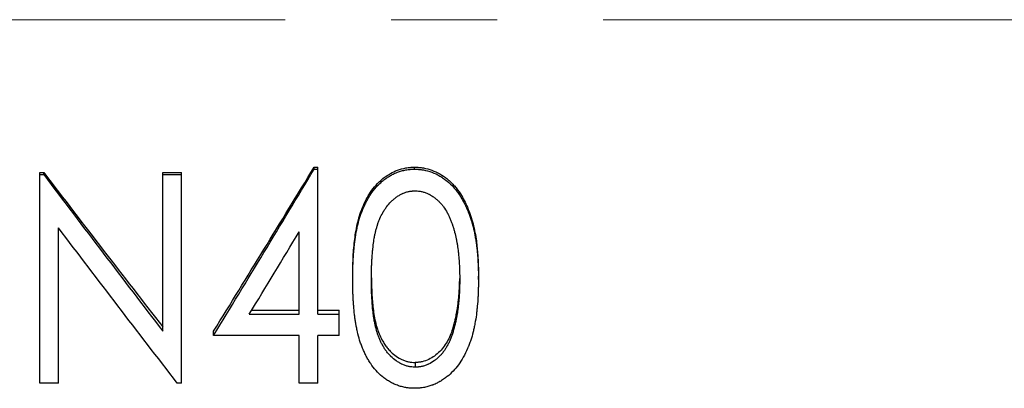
# Model space of a CAD drawing. Header units: millimetres. Extents: x 0 to 420, y 0 to 297.
# Tile 10 of 14: x 151 to 175, y 131 to 140. Entities that reach past the tile are written whole.
import ezdxf

# ---------------------------------------------------------------- set-up
doc = ezdxf.new("R2010")
doc.units = ezdxf.units.MM
doc.linetypes.add('CENTERX2', pattern=[20.32, 12.7, -2.54, 2.54, -2.54])

msp = doc.modelspace()

# ---------------------------------------------------------------- linework, layer by layer
at = {"color": 7, "linetype": 'CENTERX2', "lineweight": 18}
msp.add_line((198.249, 139.587), (29.342, 139.587), dxfattribs=at)
at = {"color": 7, "linetype": 'Continuous', "lineweight": 25}
for p, q in [((151.727, 135.927), (151.821, 135.927)), ((151.727, 135.877), (151.727, 135.927)), ((151.821, 135.877), (151.821, 135.927)), ((154.676, 135.927), (155.124, 135.927)), ((154.676, 135.877), (154.676, 135.927)), ((155.124, 135.877), (155.124, 135.927)), ((158.302, 136.006), (158.302, 136.054)), ((158.302, 136.054), (158.394, 136.054)), ((158.302, 136.006), (158.394, 136.006)), ((158.394, 136.006), (158.394, 136.054)), ((158.394, 132.535), (158.394, 136.006)), ((160.709, 136.006), (160.709, 136.054)), ((151.727, 130.884), (151.727, 135.877)), ((151.727, 135.877), (151.821, 135.877)), ((154.676, 132.126), (154.676, 135.877)), ((154.676, 135.877), (155.124, 135.877)), ((155.124, 130.884), (155.124, 135.877)), ((152.176, 130.884), (152.176, 134.602)), ((157.945, 132.535), (157.945, 134.509)), ((159.227, 133.364), (159.227, 133.448)), ((162.24, 133.364), (162.24, 133.448)), ((156.807, 132.63), (157.945, 132.63)), ((158.394, 132.63), (158.906, 132.63)), ((158.906, 132.535), (158.906, 132.63)), ((156.749, 132.535), (157.945, 132.535)), ((158.394, 132.535), (158.906, 132.535)), ((158.906, 132.025), (158.906, 132.535)), ((161.631, 132.215), (161.631, 132.114)), ((155.894, 132.025), (155.894, 132.128)), ((157.945, 132.025), (155.894, 132.025)), ((157.945, 130.884), (157.945, 132.025)), ((158.906, 132.025), (158.394, 132.025)), ((158.394, 130.884), (158.394, 132.025)), ((160.723, 131.376), (160.723, 131.264)), ((152.176, 130.884), (151.727, 130.884)), ((155.124, 130.884), (155.022, 130.884)), ((158.394, 130.884), (157.945, 130.884))]:
    msp.add_line(p, q, dxfattribs=at)
for points in [[(151.821, 135.927), (152.773, 134.685), (153.724, 133.449), (154.676, 132.227)], [(155.894, 132.128), (156.697, 133.424), (157.499, 134.736), (158.302, 136.054)], [(155.894, 132.025), (156.697, 133.34), (157.499, 134.669), (158.302, 136.006)], [(151.821, 135.877), (152.773, 134.618), (153.724, 133.365), (154.676, 132.126)], [(155.022, 130.884), (154.073, 132.111), (153.124, 133.352), (152.176, 134.602)], [(156.749, 132.535), (157.148, 133.19), (157.546, 133.848), (157.945, 134.509)]]:
    msp.add_open_spline(points, degree=3, dxfattribs=at)
for points, knots in [([(159.227, 133.448), (159.227, 133.517), (159.228, 133.656), (159.236, 133.863), (159.247, 134.071), (159.275, 134.348), (159.327, 134.691), (159.428, 135.027), (159.548, 135.279), (159.653, 135.463), (159.782, 135.628), (159.912, 135.754), (160.031, 135.843), (160.149, 135.918), (160.305, 135.99), (160.465, 136.034), (160.604, 136.052), (160.674, 136.054), (160.709, 136.054)], [0, 0, 0, 0, 0.0625344, 0.1250675, 0.1876007, 0.2501308, 0.375144, 0.5000665, 0.5625782, 0.6250803, 0.6890174, 0.7500435, 0.7857185, 0.821603, 0.8750371, 0.9374824, 0.9687369, 1, 1, 1, 1]), ([(159.227, 133.364), (159.227, 133.411), (159.228, 133.452), (159.228, 133.504), (159.228, 133.52), (159.229, 133.542), (159.229, 133.549), (159.229, 133.559), (159.229, 133.562), (159.229, 133.569), (159.229, 133.57), (159.23, 133.607), (159.231, 133.64), (159.233, 133.693), (159.233, 133.711), (159.235, 133.738), (159.235, 133.748), (159.236, 133.766), (159.236, 133.775), (159.239, 133.826), (159.241, 133.864), (159.244, 133.917), (159.245, 133.933), (159.246, 133.958), (159.247, 133.965), (159.248, 133.981), (159.248, 133.987), (159.252, 134.029), (159.254, 134.063), (159.26, 134.116), (159.261, 134.133), (159.264, 134.16), (159.265, 134.169), (159.267, 134.187), (159.268, 134.196), (159.279, 134.284), (159.289, 134.359), (159.306, 134.463), (159.312, 134.496), (159.321, 134.545), (159.324, 134.561), (159.329, 134.585), (159.331, 134.592), (159.333, 134.604), (159.334, 134.608), (159.336, 134.615), (159.336, 134.618), (159.369, 134.765), (159.41, 134.9), (159.474, 135.058), (159.488, 135.09), (159.51, 135.138), (159.518, 135.154), (159.53, 135.178), (159.534, 135.187), (159.54, 135.199), (159.542, 135.203), (159.546, 135.211), (159.548, 135.214), (159.569, 135.255), (159.587, 135.289), (159.614, 135.335), (159.623, 135.349), (159.635, 135.37), (159.64, 135.376), (159.646, 135.386), (159.648, 135.389), (159.652, 135.396), (159.654, 135.398), (159.698, 135.464), (159.742, 135.521), (159.811, 135.6), (159.835, 135.625), (159.872, 135.661), (159.885, 135.672), (159.91, 135.695), (159.923, 135.707), (159.961, 135.738), (159.988, 135.759), (160.049, 135.803), (160.08, 135.823), (160.124, 135.85), (160.138, 135.858), (160.168, 135.874), (160.184, 135.882), (160.231, 135.905), (160.264, 135.919), (160.33, 135.944), (160.364, 135.956), (160.415, 135.97), (160.432, 135.974), (160.466, 135.982), (160.482, 135.985), (160.518, 135.992), (160.535, 135.994), (160.561, 135.998), (160.57, 135.999), (160.583, 136), (160.587, 136.001), (160.593, 136.001), (160.596, 136.001), (160.6, 136.002), (160.603, 136.002), (160.627, 136.004), (160.662, 136.005), (160.709, 136.006)], [0, 0, 0, 0, 0.03125, 0.03125, 0.046875, 0.046875, 0.054688, 0.054688, 0.058594, 0.058594, 0.0625, 0.0625, 0.09375, 0.09375, 0.109375, 0.109375, 0.117188, 0.117188, 0.125, 0.125, 0.15625, 0.15625, 0.171875, 0.171875, 0.179688, 0.179688, 0.1875, 0.1875, 0.21875, 0.21875, 0.234375, 0.234375, 0.242188, 0.242188, 0.25, 0.25, 0.3125, 0.3125, 0.34375, 0.34375, 0.359375, 0.359375, 0.367188, 0.367188, 0.371094, 0.371094, 0.375, 0.375, 0.5, 0.5, 0.53125, 0.53125, 0.546875, 0.546875, 0.554688, 0.554688, 0.558594, 0.558594, 0.5625, 0.5625, 0.59375, 0.59375, 0.609375, 0.609375, 0.617188, 0.617188, 0.621094, 0.621094, 0.625, 0.625, 0.6875, 0.6875, 0.71875, 0.71875, 0.734375, 0.734375, 0.75, 0.75, 0.78125, 0.78125, 0.8125, 0.8125, 0.828125, 0.828125, 0.84375, 0.84375, 0.875, 0.875, 0.90625, 0.90625, 0.921875, 0.921875, 0.9375, 0.9375, 0.953125, 0.953125, 0.960938, 0.960938, 0.964844, 0.964844, 0.966797, 0.966797, 0.96875, 0.96875, 1, 1, 1, 1]), ([(160.709, 136.054), (160.745, 136.054), (160.815, 136.052), (160.955, 136.034), (161.126, 135.988), (161.319, 135.898), (161.468, 135.794), (161.582, 135.694), (161.692, 135.576), (161.801, 135.433), (161.9, 135.258), (161.982, 135.086), (162.055, 134.898), (162.133, 134.628), (162.192, 134.311), (162.223, 133.978), (162.238, 133.699), (162.239, 133.532), (162.24, 133.448)], [0, 0, 0, 0, 0.031261, 0.062515, 0.124956, 0.187001, 0.249864, 0.285663, 0.32147, 0.392595, 0.445547, 0.499873, 0.562388, 0.624904, 0.749903, 0.849945, 0.924827, 1, 1, 1, 1]), ([(160.709, 136.006), (160.733, 136.006), (160.753, 136.005), (160.78, 136.004), (160.788, 136.004), (160.799, 136.003), (160.802, 136.003), (160.807, 136.003), (160.809, 136.003), (160.812, 136.002), (160.813, 136.002), (160.832, 136.001), (160.849, 135.999), (160.875, 135.996), (160.884, 135.994), (160.902, 135.992), (160.912, 135.99), (160.988, 135.977), (161.056, 135.958), (161.193, 135.908), (161.255, 135.878), (161.345, 135.826), (161.374, 135.807), (161.418, 135.776), (161.432, 135.765), (161.461, 135.744), (161.476, 135.732), (161.545, 135.675), (161.596, 135.626), (161.655, 135.56), (161.667, 135.546), (161.691, 135.517), (161.703, 135.502), (161.737, 135.459), (161.758, 135.431), (161.796, 135.375), (161.813, 135.349), (161.847, 135.291), (161.865, 135.261), (161.891, 135.211), (161.9, 135.194), (161.913, 135.168), (161.917, 135.162), (161.924, 135.147), (161.928, 135.139), (161.946, 135.1), (161.961, 135.067), (161.991, 134.996), (162.005, 134.962), (162.024, 134.913), (162.03, 134.896), (162.041, 134.864), (162.047, 134.849), (162.063, 134.8), (162.073, 134.767), (162.088, 134.716), (162.093, 134.699), (162.1, 134.673), (162.102, 134.664), (162.107, 134.646), (162.109, 134.636), (162.128, 134.563), (162.142, 134.496), (162.162, 134.391), (162.168, 134.356), (162.177, 134.302), (162.18, 134.284), (162.184, 134.257), (162.185, 134.247), (162.187, 134.234), (162.188, 134.229), (162.189, 134.22), (162.19, 134.215), (162.199, 134.147), (162.206, 134.079), (162.216, 133.971), (162.219, 133.933), (162.224, 133.857), (162.227, 133.817), (162.231, 133.744), (162.232, 133.709), (162.235, 133.659), (162.235, 133.643), (162.236, 133.612), (162.237, 133.601), (162.238, 133.532), (162.239, 133.457), (162.24, 133.364)], [0, 0, 0, 0, 0.015625, 0.015625, 0.023438, 0.023438, 0.027344, 0.027344, 0.029297, 0.029297, 0.03125, 0.03125, 0.046875, 0.046875, 0.054688, 0.054688, 0.0625, 0.0625, 0.125, 0.125, 0.1875, 0.1875, 0.21875, 0.21875, 0.234375, 0.234375, 0.25, 0.25, 0.3125, 0.3125, 0.328125, 0.328125, 0.34375, 0.34375, 0.375, 0.375, 0.40625, 0.40625, 0.4375, 0.4375, 0.453125, 0.453125, 0.460938, 0.460938, 0.46875, 0.46875, 0.5, 0.5, 0.53125, 0.53125, 0.546875, 0.546875, 0.5625, 0.5625, 0.59375, 0.59375, 0.609375, 0.609375, 0.617188, 0.617188, 0.625, 0.625, 0.6875, 0.6875, 0.71875, 0.71875, 0.734375, 0.734375, 0.742188, 0.742188, 0.746094, 0.746094, 0.75, 0.75, 0.8125, 0.8125, 0.84375, 0.84375, 0.875, 0.875, 0.90625, 0.90625, 0.921875, 0.921875, 0.9375, 0.9375, 1, 1, 1, 1]), ([(159.676, 133.366), (159.676, 133.501), (159.678, 133.61), (159.681, 133.694), (159.681, 133.697), (159.681, 133.7), (159.681, 133.702), (159.682, 133.708), (159.682, 133.712), (159.682, 133.723), (159.683, 133.731), (159.683, 133.753), (159.684, 133.768), (159.686, 133.811), (159.688, 133.839), (159.693, 133.921), (159.697, 133.972), (159.701, 134.022), (159.702, 134.027), (159.703, 134.035), (159.703, 134.039), (159.704, 134.051), (159.705, 134.059), (159.707, 134.082), (159.709, 134.098), (159.714, 134.142), (159.717, 134.171), (159.727, 134.252), (159.734, 134.301), (159.742, 134.35), (159.744, 134.357), (159.746, 134.37), (159.747, 134.377), (159.751, 134.396), (159.753, 134.41), (159.762, 134.45), (159.768, 134.477), (159.778, 134.519), (159.781, 134.534), (159.789, 134.562), (159.792, 134.576), (159.803, 134.615), (159.811, 134.64), (159.819, 134.666), (159.821, 134.67), (159.823, 134.677), (159.824, 134.681), (159.828, 134.691), (159.83, 134.698), (159.838, 134.719), (159.843, 134.733), (159.858, 134.773), (159.869, 134.799), (159.901, 134.875), (159.924, 134.921), (159.949, 134.967), (159.951, 134.971), (159.955, 134.977), (159.957, 134.981), (159.963, 134.991), (159.967, 134.997), (159.978, 135.016), (159.986, 135.029), (160.009, 135.065), (160.025, 135.089), (160.074, 135.154), (160.107, 135.193), (160.146, 135.231), (160.151, 135.237), (160.161, 135.246), (160.166, 135.25), (160.181, 135.264), (160.192, 135.273), (160.223, 135.299), (160.245, 135.316), (160.29, 135.349), (160.314, 135.365), (160.36, 135.393), (160.384, 135.406), (160.413, 135.42), (160.42, 135.423), (160.433, 135.429), (160.439, 135.431), (160.458, 135.439), (160.471, 135.444), (160.51, 135.458), (160.535, 135.465), (160.574, 135.473), (160.586, 135.476), (160.613, 135.48), (160.627, 135.481), (160.644, 135.483), (160.644, 135.483), (160.647, 135.483), (160.648, 135.484), (160.652, 135.484), (160.654, 135.484), (160.663, 135.485), (160.669, 135.485), (160.689, 135.487), (160.705, 135.488), (160.723, 135.489)], [0, 0, 0, 0, 0.125, 0.125, 0.126953, 0.126953, 0.128906, 0.128906, 0.132812, 0.132812, 0.140625, 0.140625, 0.15625, 0.15625, 0.1875, 0.1875, 0.25, 0.25, 0.253906, 0.253906, 0.257812, 0.257812, 0.265625, 0.265625, 0.28125, 0.28125, 0.3125, 0.3125, 0.375, 0.375, 0.382812, 0.382812, 0.390625, 0.390625, 0.40625, 0.40625, 0.4375, 0.4375, 0.453125, 0.453125, 0.46875, 0.46875, 0.5, 0.5, 0.503906, 0.503906, 0.507812, 0.507812, 0.515625, 0.515625, 0.53125, 0.53125, 0.5625, 0.5625, 0.625, 0.625, 0.628906, 0.628906, 0.632812, 0.632812, 0.640625, 0.640625, 0.65625, 0.65625, 0.6875, 0.6875, 0.75, 0.75, 0.757812, 0.757812, 0.765625, 0.765625, 0.78125, 0.78125, 0.8125, 0.8125, 0.84375, 0.84375, 0.875, 0.875, 0.882812, 0.882812, 0.890625, 0.890625, 0.90625, 0.90625, 0.9375, 0.9375, 0.953125, 0.953125, 0.96875, 0.96875, 0.970703, 0.970703, 0.972656, 0.972656, 0.976562, 0.976562, 0.984375, 0.984375, 1, 1, 1, 1]), ([(160.723, 135.489), (160.76, 135.487), (160.787, 135.485), (160.806, 135.483), (160.808, 135.482), (160.812, 135.482), (160.814, 135.482), (160.819, 135.481), (160.823, 135.481), (160.833, 135.479), (160.84, 135.478), (160.86, 135.475), (160.873, 135.473), (160.897, 135.467), (160.911, 135.464), (160.936, 135.456), (160.949, 135.452), (160.988, 135.439), (161.013, 135.428), (161.045, 135.412), (161.05, 135.409), (161.062, 135.403), (161.068, 135.4), (161.085, 135.39), (161.097, 135.384), (161.132, 135.362), (161.155, 135.347), (161.201, 135.313), (161.222, 135.297), (161.264, 135.261), (161.283, 135.243), (161.312, 135.214), (161.32, 135.206), (161.338, 135.186), (161.346, 135.177), (161.372, 135.147), (161.388, 135.126), (161.436, 135.059), (161.466, 135.011), (161.496, 134.956), (161.497, 134.954), (161.5, 134.948), (161.501, 134.945), (161.506, 134.937), (161.508, 134.931), (161.517, 134.914), (161.523, 134.902), (161.541, 134.865), (161.552, 134.839), (161.576, 134.783), (161.586, 134.758), (161.605, 134.707), (161.614, 134.682), (161.624, 134.652), (161.627, 134.645), (161.631, 134.631), (161.633, 134.625), (161.64, 134.605), (161.644, 134.591), (161.656, 134.552), (161.663, 134.525), (161.684, 134.446), (161.697, 134.394), (161.709, 134.335), (161.71, 134.33), (161.712, 134.317), (161.713, 134.311), (161.717, 134.293), (161.719, 134.28), (161.726, 134.242), (161.73, 134.216), (161.743, 134.135), (161.75, 134.078), (161.758, 134.014), (161.758, 134.012), (161.759, 134.006), (161.759, 134.003), (161.76, 133.993), (161.761, 133.987), (161.763, 133.968), (161.764, 133.955), (161.768, 133.917), (161.77, 133.89), (161.777, 133.809), (161.78, 133.752), (161.784, 133.689), (161.784, 133.687), (161.784, 133.681), (161.784, 133.678), (161.784, 133.67), (161.785, 133.664), (161.785, 133.646), (161.786, 133.634), (161.787, 133.597), (161.788, 133.571), (161.79, 133.489), (161.791, 133.43), (161.791, 133.366)], [0, 0, 0, 0, 0.03125, 0.03125, 0.033203, 0.033203, 0.035156, 0.035156, 0.039062, 0.039062, 0.046875, 0.046875, 0.0625, 0.0625, 0.078125, 0.078125, 0.09375, 0.09375, 0.125, 0.125, 0.132812, 0.132812, 0.140625, 0.140625, 0.15625, 0.15625, 0.1875, 0.1875, 0.21875, 0.21875, 0.25, 0.25, 0.265625, 0.265625, 0.28125, 0.28125, 0.3125, 0.3125, 0.375, 0.375, 0.378906, 0.378906, 0.382812, 0.382812, 0.390625, 0.390625, 0.40625, 0.40625, 0.4375, 0.4375, 0.46875, 0.46875, 0.5, 0.5, 0.507812, 0.507812, 0.515625, 0.515625, 0.53125, 0.53125, 0.5625, 0.5625, 0.625, 0.625, 0.632812, 0.632812, 0.640625, 0.640625, 0.65625, 0.65625, 0.6875, 0.6875, 0.75, 0.75, 0.753906, 0.753906, 0.757812, 0.757812, 0.765625, 0.765625, 0.78125, 0.78125, 0.8125, 0.8125, 0.875, 0.875, 0.878906, 0.878906, 0.882812, 0.882812, 0.890625, 0.890625, 0.90625, 0.90625, 0.9375, 0.9375, 1, 1, 1, 1]), ([(160.709, 130.758), (160.686, 130.759), (160.666, 130.759), (160.639, 130.76), (160.631, 130.76), (160.62, 130.761), (160.617, 130.761), (160.612, 130.762), (160.61, 130.762), (160.607, 130.762), (160.606, 130.762), (160.587, 130.763), (160.57, 130.765), (160.544, 130.768), (160.535, 130.77), (160.518, 130.772), (160.508, 130.774), (160.467, 130.781), (160.433, 130.789), (160.366, 130.807), (160.333, 130.817), (160.262, 130.842), (160.229, 130.856), (160.186, 130.877), (160.171, 130.884), (160.141, 130.901), (160.124, 130.91), (160.076, 130.938), (160.046, 130.957), (160.003, 130.987), (159.989, 130.997), (159.962, 131.017), (159.949, 131.027), (159.883, 131.082), (159.833, 131.13), (159.74, 131.234), (159.697, 131.291), (159.639, 131.377), (159.62, 131.406), (159.593, 131.451), (159.585, 131.466), (159.568, 131.496), (159.561, 131.51), (159.538, 131.553), (159.523, 131.583), (159.501, 131.632), (159.494, 131.648), (159.479, 131.682), (159.472, 131.7), (159.451, 131.751), (159.438, 131.784), (159.414, 131.85), (159.403, 131.883), (159.374, 131.973), (159.356, 132.041), (159.331, 132.151), (159.324, 132.186), (159.314, 132.238), (159.311, 132.254), (159.306, 132.279), (159.305, 132.287), (159.302, 132.303), (159.301, 132.312), (159.295, 132.348), (159.29, 132.38), (159.283, 132.432), (159.28, 132.45), (159.277, 132.478), (159.276, 132.487), (159.274, 132.502), (159.273, 132.507), (159.272, 132.517), (159.271, 132.523), (159.263, 132.593), (159.256, 132.661), (159.248, 132.765), (159.245, 132.8), (159.241, 132.872), (159.238, 132.909), (159.235, 132.98), (159.233, 133.015), (159.232, 133.067), (159.231, 133.085), (159.23, 133.111), (159.23, 133.119), (159.23, 133.132), (159.23, 133.137), (159.23, 133.143), (159.229, 133.145), (159.229, 133.15), (159.229, 133.152), (159.228, 133.201), (159.228, 133.271), (159.227, 133.364)], [0, 0, 0, 0, 0.015625, 0.015625, 0.023438, 0.023438, 0.027344, 0.027344, 0.029297, 0.029297, 0.03125, 0.03125, 0.046875, 0.046875, 0.054688, 0.054688, 0.0625, 0.0625, 0.09375, 0.09375, 0.125, 0.125, 0.15625, 0.15625, 0.171875, 0.171875, 0.1875, 0.1875, 0.21875, 0.21875, 0.234375, 0.234375, 0.25, 0.25, 0.3125, 0.3125, 0.375, 0.375, 0.40625, 0.40625, 0.421875, 0.421875, 0.4375, 0.4375, 0.46875, 0.46875, 0.484375, 0.484375, 0.5, 0.5, 0.53125, 0.53125, 0.5625, 0.5625, 0.625, 0.625, 0.65625, 0.65625, 0.671875, 0.671875, 0.679688, 0.679688, 0.6875, 0.6875, 0.71875, 0.71875, 0.734375, 0.734375, 0.742188, 0.742188, 0.746094, 0.746094, 0.75, 0.75, 0.8125, 0.8125, 0.84375, 0.84375, 0.875, 0.875, 0.90625, 0.90625, 0.921875, 0.921875, 0.929688, 0.929688, 0.933594, 0.933594, 0.935547, 0.935547, 0.9375, 0.9375, 1, 1, 1, 1]), ([(159.676, 133.408), (159.677, 133.354), (159.677, 133.245), (159.683, 133.073), (159.693, 132.894), (159.709, 132.713), (159.733, 132.531), (159.767, 132.353), (159.813, 132.183), (159.873, 132.028), (159.938, 131.899), (160.004, 131.792), (160.069, 131.707), (160.154, 131.615), (160.265, 131.524), (160.384, 131.455), (160.483, 131.415), (160.562, 131.392), (160.642, 131.381), (160.696, 131.378), (160.723, 131.376)], [0, 0, 0, 0, 0.064038, 0.130135, 0.203614, 0.276461, 0.346099, 0.421168, 0.491917, 0.555437, 0.618951, 0.663175, 0.704107, 0.746002, 0.810968, 0.872956, 0.905783, 0.936475, 0.968229, 1, 1, 1, 1]), ([(160.723, 131.264), (160.687, 131.266), (160.66, 131.268), (160.641, 131.27), (160.638, 131.27), (160.635, 131.27), (160.633, 131.271), (160.627, 131.271), (160.624, 131.272), (160.613, 131.273), (160.606, 131.274), (160.586, 131.277), (160.573, 131.28), (160.537, 131.288), (160.511, 131.295), (160.46, 131.313), (160.434, 131.323), (160.401, 131.339), (160.396, 131.341), (160.384, 131.347), (160.378, 131.35), (160.361, 131.359), (160.349, 131.366), (160.315, 131.386), (160.292, 131.4), (160.226, 131.447), (160.183, 131.482), (160.137, 131.527), (160.133, 131.531), (160.124, 131.541), (160.119, 131.545), (160.105, 131.56), (160.096, 131.57), (160.07, 131.6), (160.052, 131.622), (160.031, 131.65), (160.028, 131.654), (160.021, 131.663), (160.018, 131.668), (160.007, 131.684), (160, 131.695), (159.978, 131.729), (159.963, 131.754), (159.946, 131.783), (159.944, 131.785), (159.941, 131.791), (159.94, 131.793), (159.935, 131.802), (159.932, 131.807), (159.923, 131.824), (159.917, 131.836), (159.9, 131.872), (159.888, 131.898), (159.864, 131.953), (159.853, 131.978), (159.834, 132.028), (159.825, 132.053), (159.802, 132.125), (159.788, 132.175), (159.769, 132.255), (159.763, 132.282), (159.752, 132.338), (159.746, 132.367), (159.736, 132.423), (159.732, 132.45), (159.724, 132.502), (159.721, 132.526), (159.712, 132.6), (159.706, 132.655), (159.7, 132.719), (159.7, 132.721), (159.7, 132.727), (159.699, 132.73), (159.699, 132.74), (159.698, 132.746), (159.696, 132.765), (159.695, 132.778), (159.693, 132.817), (159.691, 132.843), (159.686, 132.925), (159.683, 132.981), (159.681, 133.042), (159.681, 133.042), (159.681, 133.045), (159.681, 133.046), (159.681, 133.05), (159.681, 133.053), (159.68, 133.061), (159.68, 133.066), (159.68, 133.083), (159.679, 133.094), (159.679, 133.13), (159.678, 133.155), (159.677, 133.237), (159.676, 133.298), (159.676, 133.366)], [0, 0, 0, 0, 0.03125, 0.03125, 0.033203, 0.033203, 0.035156, 0.035156, 0.039062, 0.039062, 0.046875, 0.046875, 0.0625, 0.0625, 0.09375, 0.09375, 0.125, 0.125, 0.132812, 0.132812, 0.140625, 0.140625, 0.15625, 0.15625, 0.1875, 0.1875, 0.25, 0.25, 0.257812, 0.257812, 0.265625, 0.265625, 0.28125, 0.28125, 0.3125, 0.3125, 0.320312, 0.320312, 0.328125, 0.328125, 0.34375, 0.34375, 0.375, 0.375, 0.378906, 0.378906, 0.382812, 0.382812, 0.390625, 0.390625, 0.40625, 0.40625, 0.4375, 0.4375, 0.46875, 0.46875, 0.5, 0.5, 0.5625, 0.5625, 0.59375, 0.59375, 0.625, 0.625, 0.65625, 0.65625, 0.6875, 0.6875, 0.75, 0.75, 0.753906, 0.753906, 0.757812, 0.757812, 0.765625, 0.765625, 0.78125, 0.78125, 0.8125, 0.8125, 0.875, 0.875, 0.876953, 0.876953, 0.878906, 0.878906, 0.882812, 0.882812, 0.890625, 0.890625, 0.90625, 0.90625, 0.9375, 0.9375, 1, 1, 1, 1]), ([(162.24, 133.364), (162.239, 133.317), (162.239, 133.276), (162.238, 133.223), (162.238, 133.207), (162.238, 133.185), (162.238, 133.178), (162.237, 133.168), (162.237, 133.165), (162.237, 133.16), (162.237, 133.159), (162.237, 133.156), (162.237, 133.155), (162.236, 133.116), (162.235, 133.081), (162.233, 133.028), (162.233, 133.01), (162.231, 132.976), (162.23, 132.96), (162.225, 132.869), (162.22, 132.798), (162.21, 132.693), (162.206, 132.658), (162.201, 132.607), (162.199, 132.59), (162.195, 132.564), (162.194, 132.556), (162.192, 132.539), (162.191, 132.531), (162.18, 132.448), (162.169, 132.377), (162.149, 132.274), (162.143, 132.24), (162.132, 132.19), (162.128, 132.173), (162.12, 132.141), (162.117, 132.125), (162.096, 132.041), (162.077, 131.975), (162.043, 131.875), (162.031, 131.842), (162.012, 131.793), (162.005, 131.777), (161.995, 131.752), (161.991, 131.744), (161.985, 131.727), (161.981, 131.72), (161.914, 131.565), (161.842, 131.436), (161.719, 131.268), (161.677, 131.216), (161.586, 131.12), (161.54, 131.077), (161.477, 131.027), (161.463, 131.017), (161.435, 130.996), (161.421, 130.986), (161.388, 130.964), (161.373, 130.954), (161.35, 130.939), (161.343, 130.935), (161.329, 130.926), (161.323, 130.923), (161.286, 130.902), (161.255, 130.886), (161.208, 130.864), (161.191, 130.857), (161.166, 130.846), (161.158, 130.843), (161.141, 130.836), (161.132, 130.833), (161.093, 130.819), (161.06, 130.808), (161.009, 130.795), (160.992, 130.791), (160.957, 130.783), (160.939, 130.779), (160.901, 130.773), (160.882, 130.77), (160.856, 130.766), (160.847, 130.765), (160.835, 130.764), (160.831, 130.763), (160.823, 130.763), (160.818, 130.762), (160.792, 130.76), (160.756, 130.759), (160.709, 130.758)], [0, 0, 0, 0, 0.03125, 0.03125, 0.046875, 0.046875, 0.054688, 0.054688, 0.058594, 0.058594, 0.060547, 0.060547, 0.0625, 0.0625, 0.09375, 0.09375, 0.109375, 0.109375, 0.125, 0.125, 0.1875, 0.1875, 0.21875, 0.21875, 0.234375, 0.234375, 0.242188, 0.242188, 0.25, 0.25, 0.3125, 0.3125, 0.34375, 0.34375, 0.359375, 0.359375, 0.375, 0.375, 0.4375, 0.4375, 0.46875, 0.46875, 0.484375, 0.484375, 0.492188, 0.492188, 0.5, 0.5, 0.625, 0.625, 0.6875, 0.6875, 0.75, 0.75, 0.765625, 0.765625, 0.78125, 0.78125, 0.796875, 0.796875, 0.804688, 0.804688, 0.8125, 0.8125, 0.84375, 0.84375, 0.859375, 0.859375, 0.867188, 0.867188, 0.875, 0.875, 0.90625, 0.90625, 0.921875, 0.921875, 0.9375, 0.9375, 0.953125, 0.953125, 0.960938, 0.960938, 0.964844, 0.964844, 0.96875, 0.96875, 1, 1, 1, 1]), ([(161.631, 132.215), (161.643, 132.255), (161.665, 132.327), (161.692, 132.44), (161.715, 132.549), (161.736, 132.664), (161.751, 132.778), (161.764, 132.887), (161.774, 132.989), (161.78, 133.085), (161.785, 133.178), (161.789, 133.264), (161.79, 133.333), (161.791, 133.375), (161.791, 133.391)], [0, 0, 0, 0, 0.105879, 0.189711, 0.294404, 0.385653, 0.484363, 0.584242, 0.661402, 0.743665, 0.826602, 0.89454, 0.959782, 1, 1, 1, 1]), ([(161.791, 133.366), (161.791, 133.296), (161.79, 133.24), (161.789, 133.188), (161.789, 133.18), (161.788, 133.158), (161.788, 133.147), (161.786, 133.111), (161.785, 133.085), (161.783, 133.043), (161.782, 133.028), (161.781, 133.006), (161.78, 132.998), (161.779, 132.982), (161.779, 132.976), (161.777, 132.941), (161.775, 132.914), (161.768, 132.834), (161.763, 132.782), (161.756, 132.73), (161.756, 132.725), (161.755, 132.717), (161.754, 132.713), (161.753, 132.702), (161.752, 132.695), (161.749, 132.672), (161.747, 132.658), (161.742, 132.617), (161.738, 132.592), (161.731, 132.545), (161.728, 132.524), (161.719, 132.475), (161.714, 132.448), (161.706, 132.413), (161.705, 132.405), (161.702, 132.39), (161.7, 132.383), (161.696, 132.362), (161.693, 132.348), (161.684, 132.31), (161.679, 132.287), (161.672, 132.261), (161.671, 132.257), (161.669, 132.247), (161.667, 132.242), (161.663, 132.226), (161.66, 132.214), (161.649, 132.176), (161.641, 132.147), (161.631, 132.114)], [0, 0, 0, 0, 0.125, 0.125, 0.15625, 0.15625, 0.1875, 0.1875, 0.25, 0.25, 0.28125, 0.28125, 0.296875, 0.296875, 0.3125, 0.3125, 0.375, 0.375, 0.5, 0.5, 0.507812, 0.507812, 0.515625, 0.515625, 0.53125, 0.53125, 0.5625, 0.5625, 0.625, 0.625, 0.6875, 0.6875, 0.75, 0.75, 0.765625, 0.765625, 0.78125, 0.78125, 0.8125, 0.8125, 0.875, 0.875, 0.890625, 0.890625, 0.90625, 0.90625, 0.9375, 0.9375, 1, 1, 1, 1]), ([(161.631, 132.215), (161.614, 132.163), (161.58, 132.058), (161.51, 131.909), (161.426, 131.767), (161.319, 131.638), (161.193, 131.529), (161.048, 131.445), (160.918, 131.397), (160.807, 131.38), (160.751, 131.378), (160.723, 131.376)], [0, 0, 0, 0, 0.125092, 0.250137, 0.375183, 0.500154, 0.628768, 0.750048, 0.874942, 0.937449, 1, 1, 1, 1]), ([(161.631, 132.114), (161.609, 132.045), (161.591, 131.992), (161.576, 131.954), (161.574, 131.95), (161.572, 131.943), (161.57, 131.94), (161.566, 131.93), (161.564, 131.924), (161.556, 131.905), (161.55, 131.892), (161.533, 131.854), (161.521, 131.829), (161.505, 131.799), (161.501, 131.791), (161.494, 131.778), (161.49, 131.772), (161.479, 131.753), (161.472, 131.74), (161.451, 131.705), (161.437, 131.682), (161.419, 131.657), (161.414, 131.65), (161.406, 131.639), (161.402, 131.633), (161.389, 131.617), (161.381, 131.606), (161.354, 131.574), (161.336, 131.553), (161.307, 131.523), (161.296, 131.512), (161.274, 131.492), (161.264, 131.483), (161.231, 131.454), (161.209, 131.437), (161.142, 131.388), (161.095, 131.361), (161.041, 131.335), (161.033, 131.332), (161.02, 131.326), (161.013, 131.323), (160.993, 131.315), (160.979, 131.309), (160.94, 131.295), (160.914, 131.288), (160.865, 131.276), (160.837, 131.272), (160.805, 131.269), (160.805, 131.269), (160.802, 131.269), (160.801, 131.268), (160.797, 131.268), (160.794, 131.268), (160.786, 131.267), (160.779, 131.267), (160.758, 131.266), (160.742, 131.265), (160.723, 131.264)], [0, 0, 0, 0, 0.125, 0.125, 0.132812, 0.132812, 0.140625, 0.140625, 0.15625, 0.15625, 0.1875, 0.1875, 0.25, 0.25, 0.265625, 0.265625, 0.28125, 0.28125, 0.3125, 0.3125, 0.375, 0.375, 0.390625, 0.390625, 0.40625, 0.40625, 0.4375, 0.4375, 0.5, 0.5, 0.53125, 0.53125, 0.5625, 0.5625, 0.625, 0.625, 0.75, 0.75, 0.765625, 0.765625, 0.78125, 0.78125, 0.8125, 0.8125, 0.875, 0.875, 0.9375, 0.9375, 0.941406, 0.941406, 0.945312, 0.945312, 0.953125, 0.953125, 0.96875, 0.96875, 1, 1, 1, 1])]:
    msp.add_open_spline(points, degree=3, knots=knots, dxfattribs=at)

doc.saveas('drawing.dxf')
